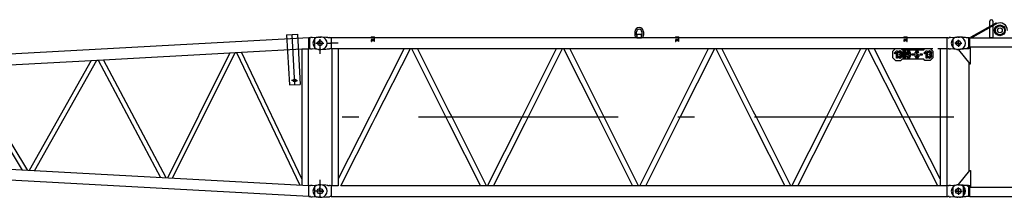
# Model space of a CAD drawing. Extents: x 11974 to 65910, y 18993 to 86132.
# Tile 15 of 37: x 39216 to 48469, y 47817 to 49486. Entities that reach past the tile are written whole.
import ezdxf

# ---------------------------------------------------------------- set-up
doc = ezdxf.new("R2010")
doc.units = 0
doc.header["$LTSCALE"] = 62.5
doc.header["$MEASUREMENT"] = 0
doc.linetypes.add('CENTER', pattern=[50.5, 30, -9, 2.5, -9])
doc.linetypes.add('HIDDEN', pattern=[12.6, 8.4, -4.2])
doc.layers.get('0').update_dxf_attribs({"linetype": 'CONTINUOUS'})
for name, color, linetype in [('1', 7, 'CONTINUOUS'), ('2', 7, 'CONTINUOUS'), ('55', 7, 'CONTINUOUS')]:
    doc.layers.add(name, color=color, linetype=linetype)

# ---------------------------------------------------------------- blocks, each defined once
blk = doc.blocks.new('*G1313')
at = {"layer": '1', "color": 7, "linetype": 'CONTINUOUS'}
for p, q in [((48156.553645, 49324.920427), (48392.571145, 49457.937427)), ((48397.483645, 49449.229927), (48161.464645, 49316.208427)), ((48177.834145, 49325.373427), (48397.483645, 49449.229927)), ((48332.733145, 49316.208427), (48332.733145, 49471.299427)), ((48362.725645, 49471.299427), (48362.725645, 49316.208427)), ((48392.571145, 49457.937427), (48397.483645, 49449.229927)), ((48047.742145, 49323.409927), (48028.726645, 49323.409927)), ((48161.464645, 49316.208427), (48156.553645, 49324.920427)), ((48177.834145, 49316.208427), (48177.834145, 49325.373427)), ((47985.724645, 49304.338927), (47985.724645, 49226.491927)), ((48060.450145, 49321.686427), (48057.685645, 49321.729927)), ((48063.825145, 49321.555927), (48060.450145, 49321.686427)), ((48067.807645, 49321.341427), (48063.825145, 49321.555927)), ((48072.400645, 49321.038427), (48067.807645, 49321.341427)), ((48077.602645, 49320.649927), (48072.400645, 49321.038427)), ((48083.412145, 49320.174427), (48077.602645, 49320.649927)), ((48089.830645, 49319.613427), (48083.412145, 49320.174427)), ((48096.855145, 49318.965427), (48089.830645, 49319.613427)), ((48104.488645, 49318.231927), (48096.855145, 49318.965427)), ((48112.726645, 49317.412927), (48104.488645, 49318.231927)), ((48132.786145, 49317.412927), (48112.726645, 49317.412927)), ((48132.786145, 49317.412927), (48132.786145, 49213.408927)), ((48143.520145, 49316.208427), (48132.786145, 49317.412927)), ((48143.520145, 49316.208427), (48143.520145, 49214.607427)), ((48143.520145, 49316.208427), (59931.933145, 49316.208427)), ((48362.725645, 49316.208427), (48332.733145, 49316.208427)), ((48047.742145, 49207.411927), (48028.726645, 49207.411927)), ((48112.726645, 49213.408927), (48037.726645, 49207.411927)), ((48037.726645, 49207.411927), (48037.726645, 49202.407927)), ((48037.726645, 49202.407927), (48146.536645, 49072.732927)), ((48060.450145, 49209.225427), (48057.685645, 49209.183427)), ((48063.825145, 49209.352927), (48060.450145, 49209.225427)), ((48067.807645, 49209.564427), (48063.825145, 49209.352927)), ((48072.400645, 49209.859927), (48067.807645, 49209.564427)), ((48077.602645, 49210.239427), (48072.400645, 49209.859927)), ((48083.412145, 49210.704427), (48077.602645, 49210.239427)), ((48089.830645, 49211.254927), (48083.412145, 49210.704427)), ((48096.855145, 49211.887927), (48089.830645, 49211.254927)), ((48104.488645, 49212.606427), (48096.855145, 49211.887927)), ((48112.726645, 49213.408927), (48104.488645, 49212.606427)), ((48132.786145, 49224.609427), (48112.726645, 49213.408927)), ((48132.786145, 49213.408927), (48112.726645, 49213.408927)), ((48151.540645, 49224.609427), (48132.786145, 49224.609427)), ((48143.520145, 49214.607427), (48132.786145, 49213.408927)), ((48677.725645, 49227.663427), (48137.226145, 49227.663427)), ((48137.226145, 49227.663427), (48137.226145, 49221.208927)), ((48145.228645, 49221.208927), (48137.226145, 49221.208927)), ((48151.540645, 49072.732927), (48151.540645, 49224.609427)), ((48137.226145, 49083.829927), (48137.226145, 48056.988427)), ((48146.536645, 49072.732927), (48151.540645, 49072.732927)), ((48037.726645, 47938.408927), (48146.536645, 48068.083927)), ((48146.536645, 48068.083927), (48151.540645, 48068.083927)), ((48151.540645, 48068.083927), (48151.540645, 47916.207427)), ((48037.726645, 47933.404927), (48037.726645, 47938.408927)), ((47985.724645, 47914.335427), (47985.724645, 47836.486927)), ((48047.742145, 47933.404927), (48028.726645, 47933.404927)), ((48112.726645, 47927.407927), (48037.726645, 47933.404927)), ((48060.450145, 47931.676927), (48057.685645, 47931.720427)), ((48063.825145, 47931.547927), (48060.450145, 47931.676927)), ((48067.807645, 47931.331927), (48063.825145, 47931.547927)), ((48072.400645, 47931.030427), (48067.807645, 47931.331927)), ((48077.602645, 47930.641927), (48072.400645, 47931.030427)), ((48083.412145, 47930.167927), (48077.602645, 47930.641927)), ((48089.830645, 47929.606927), (48083.412145, 47930.167927)), ((48096.855145, 47928.960427), (48089.830645, 47929.606927)), ((48104.488645, 47928.226927), (48096.855145, 47928.960427)), ((48112.726645, 47927.407927), (48104.488645, 47928.226927)), ((48132.786145, 47927.407927), (48112.726645, 47927.407927)), ((48132.786145, 47916.207427), (48112.726645, 47927.407927)), ((48132.786145, 47927.407927), (48132.786145, 47823.405427)), ((48144.432145, 47926.209427), (48132.786145, 47927.407927)), ((48151.540645, 47916.207427), (48132.786145, 47916.207427)), ((48145.228645, 47919.607927), (48137.226145, 47919.607927)), ((48137.226145, 47919.607927), (48137.226145, 47913.153427)), ((48137.226145, 47913.153427), (48677.725645, 47913.153427)), ((48144.432145, 47926.209427), (48141.226645, 47917.405927)), ((48144.432145, 47824.608427), (48144.432145, 47926.209427)), ((48047.742145, 47817.408427), (48028.726645, 47817.408427)), ((48060.450145, 47819.217427), (48057.685645, 47819.175427)), ((48063.825145, 47819.344927), (48060.450145, 47819.217427)), ((48067.807645, 47819.556427), (48063.825145, 47819.344927)), ((48072.400645, 47819.851927), (48067.807645, 47819.556427)), ((48077.602645, 47820.232927), (48072.400645, 47819.851927)), ((48083.412145, 47820.697927), (48077.602645, 47820.232927)), ((48089.830645, 47821.248427), (48083.412145, 47820.697927)), ((48096.855145, 47821.882927), (48089.830645, 47821.248427)), ((48104.488645, 47822.601427), (48096.855145, 47821.882927)), ((48112.726645, 47823.405427), (48104.488645, 47822.601427)), ((48132.786145, 47823.405427), (48112.726645, 47823.405427)), ((48144.432145, 47824.608427), (48132.786145, 47823.405427)), ((48144.432145, 47824.608427), (59931.027145, 47824.608427))]:
    blk.add_line(p, q, dxfattribs=at)
at = {"layer": '1', "color": 7, "linetype": 'CENTER'}
for p, q in [((48008.388145, 49265.410927), (48064.131145, 49265.410927)), ((48037.726645, 49236.145927), (48037.726645, 49297.357927)), ((48008.932645, 47875.405927), (48067.408645, 47875.405927)), ((48037.726645, 47846.205427), (48037.726645, 47907.963427))]:
    blk.add_line(p, q, dxfattribs=at)
at = {"layer": '1', "color": 7, "linetype": 'CONTINUOUS'}
for centre, radius in [((48427.728145, 49386.210427), 50.802612), ((48427.728145, 49386.210427), 50.798034), ((48427.728145, 49386.210427), 41.999817), ((48427.728145, 49386.210427), 22.499085), ((48037.726645, 49265.410927), 22.503662), ((48037.726645, 47875.405927), 25.003051)]:
    blk.add_circle(centre, radius, dxfattribs=at)
for centre, radius, start, end in [((48347.728645, 49471.299427), 14.996338, 0, 180), ((48428.217145, 49386.333427), 70.00122, 0, 116.04228), ((48028.726645, 49265.410927), 57.998656, 90, 180), ((48047.742145, 49223.406427), 98.82449, 84.227898, 90.002136), ((48028.726645, 49265.410927), 57.998656, 180, -90), ((48047.742145, 49307.415427), 100.003052, -90, -84.22043), ((48028.726645, 47875.405927), 57.998656, 90, 180), ((48028.726645, 47875.405927), 57.998656, 180, -90), ((48047.742145, 47833.402927), 98.819936, 84.227631, 90.002136), ((48047.742145, 47917.410427), 100.003052, -90, -84.22067)]:
    blk.add_arc(centre, radius, start, end, dxfattribs=at)
blk = doc.blocks.new('*G5959')
at = {"layer": '2', "color": 7, "linetype": 'CONTINUOUS'}
for p, q in [((41724.576248, 49345.485485), (41826.026988, 49350.990685)), ((41724.576248, 49345.485485), (41750.206178, 48873.180345)), ((41826.026988, 49350.990685), (41851.656918, 48878.685625)), ((41963.446078, 49318.590885), (42023.992398, 49323.131885)), ((42031.471388, 49323.411985), (42046.726648, 49323.411985)), ((41934.226968, 49316.315085), (30696.726648, 48706.503625)), ((41938.227608, 49309.611385), (41934.224548, 49309.611385)), ((41942.785188, 49317.411485), (41934.226968, 49316.315085)), ((41934.226968, 49214.564185), (41934.226968, 49316.315085)), ((41938.227608, 49309.611385), (41938.227608, 49221.212485)), ((41942.785188, 49317.411485), (41949.981458, 49317.411485)), ((41963.446078, 49318.590885), (41950.177028, 49317.595185)), ((40003.355348, 49109.784385), (41191.016321, 49174.233485)), ((41191.018106, 49174.237085), (40603.268428, 47998.481127)), ((40651.705108, 47995.856409), (41242.153734, 49177.008485)), ((41242.141129, 49177.007785), (41252.367732, 49177.562885)), ((41252.366079, 49177.567085), (41847.490108, 47930.965995)), ((41300.429141, 49180.170885), (41867.577858, 49210.947485)), ((41867.577858, 47992.164825), (41300.43339, 49180.171085)), ((41867.577858, 49210.954285), (41867.577858, 47992.083605)), ((41924.968978, 49214.061785), (41934.226968, 49214.564185)), ((41927.876098, 49214.219585), (41927.876098, 47926.597945)), ((41927.876648, 49214.219785), (41927.876648, 47926.604155)), ((41934.226648, 49221.211985), (41938.227608, 49221.212485)), ((41934.226968, 49214.564185), (41942.785188, 49213.412385)), ((41949.981458, 49213.412385), (41942.785188, 49213.412385)), ((41950.177598, 49213.228085), (41963.446078, 49212.232985)), ((42023.992398, 49207.691985), (41963.446078, 49212.232985)), ((42046.726648, 49207.411985), (42031.471388, 49207.411985)), ((38702.879248, 49039.213495), (39886.922748, 49103.466085)), ((39886.923948, 49103.467785), (39305.694248, 48068.894685)), ((39355.228648, 48066.210527), (39939.569648, 49106.322985)), ((39939.564948, 49106.322785), (39954.420748, 49107.128985)), ((39954.418648, 49107.133085), (40539.100768, 48001.962732)), ((40590.932048, 47999.154297), (40003.360348, 49109.784785)), ((38652.470548, 49036.480425), (39238.797248, 48072.525001)), ((39292.657448, 48069.605995), (38702.893048, 49039.213975)), ((41750.206178, 48873.180345), (41851.656918, 48878.685625)), ((41798.764108, 48915.874215), (41769.764108, 48915.874215)), ((41798.764108, 48915.874215), (41798.764108, 48944.874225)), ((41798.764108, 48915.874215), (41827.764118, 48915.874215)), ((41798.764108, 48915.874215), (41798.764108, 48886.874215)), ((41934.229322, 47926.303092), (31375.476648, 48499.235414)), ((41934.226968, 47824.508785), (30696.726648, 48434.320285)), ((41941.321398, 47927.411485), (41934.226968, 47926.259705)), ((41934.226968, 47824.508785), (41934.226968, 47926.259705)), ((41941.321398, 47927.411485), (41949.981458, 47927.411485)), ((41963.446078, 47928.590905), (41950.177598, 47927.595775)), ((41963.446078, 47928.590905), (42023.992398, 47933.131885)), ((42031.471388, 47933.411955), (42046.726648, 47933.411955)), ((41934.226968, 47824.508785), (41941.321398, 47823.412405)), ((41949.981458, 47823.412405), (41941.321398, 47823.412405)), ((41950.177028, 47823.228695), (41963.446078, 47822.232995)), ((42023.992398, 47817.692025), (41963.446078, 47822.232995)), ((42046.726648, 47817.411955), (42031.471388, 47817.411955))]:
    blk.add_line(p, q, dxfattribs=at)
at = {"layer": '2', "color": 7, "linetype": 'CENTER'}
for p, q in [((41800.931548, 48875.932985), (41775.301608, 49348.238085)), ((41999.691405, 49265.411985), (42073.965648, 49265.411985)), ((42037.726648, 49302.030346), (42037.726648, 49165.775349)), ((42037.726648, 47982.453312), (42037.726648, 47817.411955)), ((42073.965648, 47875.411945), (41996.090073, 47875.411945))]:
    blk.add_line(p, q, dxfattribs=at)
at = {"layer": '2', "color": 7, "linetype": 'HIDDEN'}
for p, q in [((41934.226968, 49310.005085), (41934.224488, 49310.004485)), ((41191.016321, 49174.233485), (41242.141129, 49177.007785)), ((41252.367732, 49177.562885), (41300.429141, 49180.170885)), ((41870.487968, 49211.105485), (41924.968978, 49214.061785)), ((39886.922748, 49103.466085), (39939.564948, 49106.322785)), ((39954.420748, 49107.128985), (40003.355348, 49109.784385)), ((41867.577858, 47992.083605), (41867.577858, 47929.869605)), ((41934.229888, 47919.949655), (41934.226998, 47919.950275)), ((41934.226968, 47830.818825), (41934.224078, 47830.819485))]:
    blk.add_line(p, q, dxfattribs=at)
at = {"layer": '2', "color": 7, "linetype": 'CONTINUOUS'}
for points in [[(41934.226968, 49310.005085), (41934.226838, 49310.005085), (41934.226718, 49310.005085), (41934.226588, 49310.005085), (41934.226468, 49310.005085), (41934.226338, 49310.005085), (41934.226218, 49310.005085), (41934.226088, 49310.004985), (41934.225968, 49310.004985), (41934.225838, 49310.004985), (41934.225718, 49310.004985), (41934.225588, 49310.004985), (41934.225458, 49310.004985), (41934.225338, 49310.004985), (41934.225208, 49310.004985), (41934.225098, 49310.004985), (41934.224958, 49310.004985), (41934.224748, 49310.004985), (41934.224458, 49310.004985)], [(41950.177028, 49317.595185), (41950.093648, 49317.517085)], [(41950.177028, 47927.595195), (41950.093648, 47927.517075)], [(41934.226968, 47830.818825), (41934.226818, 47830.818835), (41934.226678, 47830.818845), (41934.226528, 47830.818855), (41934.226388, 47830.818865), (41934.226238, 47830.818865), (41934.226098, 47830.818875), (41934.225948, 47830.818885), (41934.225798, 47830.818895), (41934.225658, 47830.818905)]]:
    blk.add_lwpolyline(points, dxfattribs=at)
for centre, radius in [((42037.726648, 49265.411985), 22.5), ((41798.764108, 48915.874215), 14), ((42037.726648, 47875.411955), 25)]:
    blk.add_circle(centre, radius, dxfattribs=at)
for centre, radius, start, end in [((42031.471388, 49223.411985), 100, 90, 94.289153), ((42046.726648, 49265.411985), 58, 42.150955, 90), ((42858.634141, 48347.59039), 1328.985853, 133.143043, 133.147941), ((42863.750055, 48343.511239), 1335.460909, 133.178634, 133.183518), ((42866.482477, 48339.236519), 1340.44819, 133.133904, 133.138774), ((42870.158471, 48335.323426), 1345.817098, 133.129352, 133.13421), ((42046.726648, 49265.411985), 58, -42.15096, 42.15096), ((43827.142608, 51215.408443), 2744.398581, -133.156605, -133.151203), ((42031.471388, 49307.411985), 100, -94.28915, -90), ((42046.726648, 49265.411985), 58, -90, -42.15096), ((42864.414567, 46951.704854), 1337.233051, 133.136666, 133.141555), ((42031.471388, 47833.411955), 100, 90, 94.289153), ((42046.726648, 47875.411955), 58, 42.150955, 90), ((42046.726648, 47875.411955), 58, -42.15096, 42.15096), ((43838.550726, 49838.487239), 2761.742607, -133.143664, -133.138296), ((42031.471388, 47917.411955), 100, -94.28915, -90), ((42046.726648, 47875.411955), 58, -90, -42.15096)]:
    blk.add_arc(centre, radius, start, end, dxfattribs=at)
blk = doc.blocks.new('*G169169')
at = {"layer": '55', "color": 7, "linetype": 'CONTINUOUS'}
for p, q in [((42028.726638, 49323.41196), (42037.726643, 49323.411988)), ((42091.726657, 49320.056935), (42041.451415, 49323.292266)), ((42520.226654, 49326.412019), (42520.226643, 49316.411979)), ((42520.226654, 49326.412019), (42550.226634, 49326.411951)), ((42550.226649, 49316.412007), (42550.226634, 49326.411951)), ((44996.726619, 49371.412), (44996.726641, 49341.411968)), ((45012.726627, 49341.411967), (45012.726605, 49371.411999)), ((45014.726662, 49325.411932), (45014.726602, 49316.411982)), ((45014.726689, 49347.411958), (45014.726662, 49325.411932)), ((45060.72661, 49347.412004), (45014.726689, 49347.411958)), ((45060.72668, 49325.411952), (45060.726591, 49347.412319)), ((45060.726619, 49316.412002), (45060.72668, 49325.411952)), ((45062.7266, 49371.411946), (45062.726647, 49341.412011)), ((45078.726612, 49371.412042), (45078.726633, 49341.41201)), ((45380.226598, 49326.411963), (45410.226629, 49326.411984)), ((45380.226598, 49326.411963), (45380.226622, 49316.412017)), ((45410.226628, 49316.411941), (45410.226629, 49326.411984)), ((47525.226613, 49326.412009), (47525.226611, 49316.411966)), ((47525.226613, 49326.412009), (47555.226644, 49326.41203)), ((47555.226643, 49316.411987), (47555.226644, 49326.41203)), ((47963.446046, 49318.590978), (48023.992405, 49323.131958)), ((48031.471423, 49323.411987), (48046.726622, 49323.41195)), ((41985.726633, 49304.334636), (41985.726654, 49303.956651)), ((42037.726648, 49265.411985), (42004.726657, 49265.412011)), ((42037.726648, 49265.411985), (42037.726637, 49232.411938)), ((42037.726648, 49265.411985), (42037.726658, 49298.412031)), ((42037.726648, 49265.411985), (42070.726638, 49265.411958)), ((42104.640722, 49319.225809), (42091.726657, 49320.056935)), ((42111.726635, 49318.769802), (42104.640722, 49319.225809)), ((42111.726635, 49318.769802), (42128.083017, 49317.717296)), ((42132.826633, 49317.411953), (42128.083007, 49317.717298)), ((42132.826633, 49317.411953), (42134.076974, 49317.41194)), ((42134.132897, 49317.411968), (42134.076974, 49317.41194)), ((42143.519556, 49316.21131), (42134.132922, 49317.411754)), ((47931.934081, 49316.212014), (42143.519573, 49316.21203)), ((42143.519689, 49316.211999), (42143.519675, 49214.611965)), ((42520.226643, 49316.411979), (42550.226649, 49316.412007)), ((42550.226651, 49316.211991), (42550.22663, 49316.412633)), ((45014.726602, 49316.411982), (45060.726619, 49316.412002)), ((45380.226622, 49316.412017), (45410.226628, 49316.411941)), ((45410.226685, 49316.212014), (45410.226616, 49316.412669)), ((47525.226611, 49316.411966), (47555.226643, 49316.411987)), ((47555.226674, 49316.211964), (47555.226631, 49316.412715)), ((47931.933645, 49214.61199), (47931.933584, 49316.211319)), ((47941.320737, 49317.411748), (47931.934093, 49316.211286)), ((47941.320692, 49317.411968), (47949.980682, 49317.411998)), ((47963.446046, 49318.590978), (47950.177132, 49317.596127)), ((48037.726667, 49265.41201), (48004.726602, 49265.411953)), ((48037.726667, 49265.41201), (48037.726627, 49232.411971)), ((48037.726667, 49265.41201), (48037.726681, 49298.411952)), ((48037.726667, 49265.41201), (48070.726609, 49265.411996)), ((41985.72664, 49227.42583), (41985.726652, 49226.488695)), ((42037.726643, 49207.411984), (42028.726637, 49207.411955)), ((42041.451421, 49207.53172), (42091.72665, 49210.767075)), ((42091.72665, 49210.767075), (42104.640743, 49211.598181)), ((42104.640743, 49211.598181), (42111.726653, 49212.05415)), ((42111.726653, 49212.05415), (42128.082997, 49213.10668)), ((42132.826629, 49213.41194), (42128.082987, 49213.106683)), ((42134.076996, 49213.412024), (42132.826629, 49213.41194)), ((42134.132892, 49213.411954), (42134.076996, 49213.412024)), ((42143.519675, 49214.611994), (42134.132921, 49213.411636)), ((42143.519569, 49214.611994), (42147.577317, 49214.611971)), ((42147.576654, 49214.612045), (42147.576645, 47926.212621)), ((42207.876646, 49149.88918), (42207.876647, 47926.21262)), ((42232.173972, 49214.611944), (47797.726601, 49214.612214)), ((42830.279071, 49214.611954), (42531.226645, 48626.65881)), ((42559.835643, 48570.411982), (42887.496965, 49214.611767)), ((42897.730035, 49214.612064), (43221.683885, 48570.411982)), ((43250.226653, 48627.170852), (42954.81552, 49214.612156)), ((43965.226623, 48627.170842), (44260.637595, 49214.611719)), ((43993.769429, 48570.41201), (44317.723383, 49214.612248)), ((44327.730022, 49214.612135), (44651.683922, 48570.412009)), ((44680.226652, 48627.170816), (44384.815461, 49214.612136)), ((45395.226681, 48627.170791), (45690.637833, 49214.612344)), ((45423.76939, 48570.411985), (45747.723343, 49214.612222)), ((45757.729982, 49214.61211), (46081.683882, 48570.411984)), ((46110.226613, 48627.170791), (45814.815448, 49214.612208)), ((46825.226667, 48627.170862), (47120.63789, 49214.612293)), ((46853.76935, 48570.411959), (47177.723304, 49214.612197)), ((47515.617697, 48570.412004), (47187.956094, 49214.612258)), ((47544.226672, 48626.65882), (47245.174332, 49214.611772)), ((47422.726599, 49189.412003), (47447.726622, 49214.411974)), ((47422.726641, 49129.411939), (47422.726599, 49189.412003)), ((47432.726603, 49172.411948), (47454.726655, 49194.411948)), ((47439.797715, 49165.340869), (47432.726603, 49172.411948)), ((47454.726617, 49180.269878), (47439.797715, 49165.340869)), ((47447.726622, 49214.411974), (47497.726643, 49214.412018)), ((47454.726625, 49124.411964), (47454.726617, 49180.269878)), ((47454.726655, 49194.411948), (47464.726601, 49194.411972)), ((47464.726601, 49194.411972), (47464.726668, 49124.411962)), ((47482.726647, 49178.286454), (47472.726604, 49178.286455)), ((47472.726699, 49140.286514), (47482.726645, 49140.286538)), ((47482.726597, 49154.286488), (47482.726695, 49164.286505)), ((47488.726636, 49154.286462), (47482.726597, 49154.286488)), ((47482.726695, 49164.286505), (47488.726638, 49164.286505)), ((47486.726674, 49194.160982), (47486.726651, 49183.94333)), ((47490.726654, 49183.943354), (47490.726677, 49194.161006)), ((47494.726628, 49140.286513), (47494.726677, 49148.286493)), ((47494.726703, 49170.286519), (47494.726656, 49178.286525)), ((47497.726643, 49214.412018), (47507.726684, 49204.411973)), ((47504.726623, 49148.286518), (47504.726671, 49140.286512)), ((47504.726698, 49178.286524), (47504.726649, 49170.286544)), ((47507.726684, 49204.411973), (47712.726689, 49204.411968)), ((47512.726651, 49140.286463), (47512.726678, 49178.286475)), ((47522.726625, 49178.286499), (47522.726597, 49140.286487)), ((47526.726652, 49194.161027), (47526.726629, 49183.943375)), ((47530.726632, 49183.943399), (47530.72663, 49194.160954)), ((47534.726677, 49140.286436), (47534.726608, 49178.286474)), ((47544.72665, 49178.286473), (47544.726623, 49140.286461)), ((47552.726629, 49140.286508), (47562.726671, 49140.286507)), ((47552.726655, 49168.286477), (47552.726656, 49178.28652)), ((47562.726699, 49178.286519), (47562.726601, 49168.286502)), ((47566.726603, 49162.629673), (47566.726676, 49152.411996)), ((47566.726605, 49194.160976), (47566.726677, 49183.943298)), ((47570.72668, 49183.943322), (47570.726607, 49194.161)), ((47570.726679, 49152.412019), (47570.726702, 49162.629671)), ((47574.726654, 49140.286482), (47574.726673, 49153.454051)), ((47574.726681, 49168.286451), (47574.726682, 49178.286494)), ((47584.726628, 49178.286518), (47584.726601, 49140.286506)), ((47598.726671, 49154.411934), (47598.726673, 49164.411976)), ((47618.72666, 49154.411956), (47598.726671, 49154.411934)), ((47598.726673, 49164.411976), (47618.726662, 49164.411999)), ((47618.726662, 49164.411999), (47618.72666, 49154.411956)), ((47632.726655, 49140.286477), (47632.726683, 49178.286489)), ((47642.726674, 49150.286421), (47642.726601, 49140.286501)), ((47642.726629, 49178.286513), (47642.726611, 49165.118944)), ((47646.726605, 49166.160975), (47646.726678, 49155.943298)), ((47646.726657, 49194.161041), (47646.726633, 49183.943389)), ((47650.726681, 49155.943321), (47650.726608, 49166.160999)), ((47650.72661, 49183.943316), (47650.726634, 49194.160968)), ((47664.726655, 49178.286486), (47654.726612, 49178.286488)), ((47654.726681, 49140.28645), (47654.726683, 49150.286493)), ((47664.726629, 49150.286517), (47664.726627, 49140.286475)), ((47678.726627, 49154.412024), (47678.726603, 49164.411971)), ((47678.726603, 49164.411971), (47698.726688, 49164.411967)), ((47698.72659, 49154.411951), (47678.726627, 49154.412024)), ((47698.726688, 49164.411967), (47698.72659, 49154.411951)), ((47712.726686, 49172.411996), (47734.726642, 49194.412021)), ((47719.797702, 49165.340942), (47712.726686, 49172.411996)), ((47712.726689, 49204.411968), (47722.726636, 49214.412035)), ((47734.726675, 49180.269829), (47719.797702, 49165.340942)), ((47722.726636, 49214.412035), (47772.726631, 49214.411982)), ((47734.726612, 49124.412037), (47734.726675, 49180.269829)), ((47734.726642, 49194.412021), (47744.726685, 49194.412019)), ((47744.726685, 49194.412019), (47744.726629, 49124.411939)), ((47752.72666, 49140.286491), (47762.726606, 49140.286515)), ((47762.726634, 49178.286527), (47752.726688, 49178.286503)), ((47762.726654, 49154.286438), (47762.726656, 49164.286481)), ((47768.726624, 49154.286535), (47762.726654, 49154.286438)), ((47762.726656, 49164.286481), (47768.726599, 49164.286482)), ((47766.726636, 49194.160958), (47766.726612, 49183.943306)), ((47770.726615, 49183.94333), (47770.726639, 49194.160982)), ((47772.726631, 49214.411982), (47797.726602, 49189.411958)), ((47774.726665, 49170.286496), (47774.726617, 49178.286502)), ((47774.726686, 49140.286464), (47774.726638, 49148.28647)), ((47784.72666, 49178.2865), (47784.726611, 49170.28652)), ((47784.726681, 49148.286469), (47784.726632, 49140.286488)), ((47797.726602, 49189.411958), (47797.726671, 49129.411991)), ((47867.576651, 49149.889231), (47867.57665, 47926.212664)), ((47927.876299, 49214.612009), (47931.934057, 49214.611983)), ((47927.876614, 49214.612028), (47927.8766, 47926.212585)), ((47931.934057, 49214.611983), (47941.320726, 49213.411633)), ((47949.98225, 49213.411978), (47941.320707, 49213.411949)), ((47950.177055, 49213.228714), (47963.446079, 49212.23301)), ((48023.992357, 49207.692051), (47963.446079, 49212.23301)), ((48046.726612, 49207.411948), (48031.471413, 49207.411986)), ((47447.726638, 49104.412012), (47422.726641, 49129.411939)), ((47447.726638, 49104.412012), (47497.726633, 49104.411959)), ((47464.726668, 49124.411962), (47454.726625, 49124.411964)), ((47486.726621, 49134.629613), (47486.726597, 49124.411962)), ((47490.7266, 49124.411985), (47490.726624, 49134.629637)), ((47507.726677, 49114.412), (47497.726633, 49104.411959)), ((47712.726681, 49114.411995), (47507.726677, 49114.412)), ((47526.726599, 49134.629659), (47526.726672, 49124.411981)), ((47530.726675, 49124.412005), (47530.726698, 49134.629657)), ((47566.726673, 49134.629678), (47566.72665, 49124.412027)), ((47570.726627, 49124.411954), (47570.72665, 49134.629606)), ((47646.726603, 49134.629673), (47646.726676, 49124.411995)), ((47650.726679, 49124.412019), (47650.726703, 49134.629671)), ((47722.726626, 49104.411976), (47712.726681, 49114.411995)), ((47772.726647, 49104.41202), (47722.726626, 49104.411976)), ((47744.726629, 49124.411939), (47734.726612, 49124.412037)), ((47766.726608, 49134.629687), (47766.726681, 49124.412009)), ((47770.726658, 49124.411936), (47770.726682, 49134.629588)), ((47797.726671, 49129.411991), (47772.726647, 49104.41202)), ((42502.617649, 48570.411989), (42207.876691, 47990.935417)), ((42232.174417, 47926.212399), (42531.226647, 48514.165161)), ((43250.226645, 48513.653131), (43545.637492, 47926.212462)), ((43602.722952, 47926.212541), (43278.769388, 48570.411987)), ((43612.730501, 47926.212733), (43936.683867, 48570.411938)), ((43669.815922, 47926.212667), (43965.226673, 48513.653106)), ((44680.226605, 48513.653106), (44975.637468, 47926.212495)), ((45032.722928, 47926.212574), (44708.769361, 48570.41201)), ((45042.730462, 47926.212708), (45366.683854, 48570.412009)), ((45099.815885, 47926.212651), (45395.22666, 48513.653177)), ((46110.226688, 48513.653152), (46405.637455, 47926.212567)), ((46462.722894, 47926.212568), (46138.769418, 48570.411959)), ((46472.730435, 47926.212731), (46796.683911, 48570.411958)), ((46529.815945, 47926.21261), (46825.22662, 48513.653152)), ((47843.278922, 47926.212265), (47544.226678, 48514.165191)), ((47867.576682, 47990.935223), (47572.835653, 48570.412007)), ((41985.726645, 47914.334445), (41985.726645, 47913.956383)), ((42037.726645, 47875.411984), (42002.726644, 47875.411984)), ((42028.726645, 47933.411984), (42037.726645, 47933.411984)), ((42037.726645, 47875.411984), (42037.726645, 47910.411984)), ((42037.726645, 47875.411984), (42072.726645, 47875.411984)), ((42037.726645, 47875.411984), (42037.726645, 47840.411984)), ((42091.726644, 47930.056894), (42041.451416, 47933.292257)), ((42104.640728, 47929.225833), (42091.726644, 47930.056894)), ((42111.726645, 47928.769833), (42104.640728, 47929.225833)), ((42111.726645, 47928.769833), (42128.083001, 47927.717252)), ((42132.826643, 47927.411982), (42128.082999, 47927.717249)), ((42132.826645, 47927.411984), (42134.076985, 47927.411984)), ((42134.1329, 47927.411982), (42134.076982, 47927.411983)), ((42143.519683, 47926.211984), (42134.132914, 47927.411505)), ((42147.577324, 47926.211984), (42143.519562, 47926.211984)), ((42143.519683, 47926.211984), (42143.519687, 47824.611982)), ((47931.933656, 47926.211921), (42232.174537, 47926.212635)), ((47931.933619, 47824.611788), (47931.933656, 47926.212644)), ((47941.320712, 47927.411547), (47931.933656, 47926.212006)), ((47941.320718, 47927.411959), (47949.980708, 47927.41199)), ((47963.446072, 47928.59097), (47950.177107, 47927.595926)), ((47963.446072, 47928.59097), (48023.992431, 47933.131949)), ((48037.726693, 47875.412001), (48002.726688, 47875.411968)), ((48031.471353, 47933.412005), (48046.726648, 47933.411941)), ((48037.726693, 47875.412001), (48037.72663, 47840.412022)), ((48037.726693, 47875.412001), (48037.72666, 47910.412006)), ((48037.726693, 47875.412001), (48072.726672, 47875.411938)), ((48084.726624, 47917.888578), (48084.726677, 47919.229868)), ((48089.726659, 47914.334988), (48089.726623, 47836.488959)), ((41985.726645, 47837.425619), (41985.726645, 47836.488431)), ((42037.726646, 47817.411983), (42028.726645, 47817.411984)), ((42041.451416, 47817.531711), (42091.726645, 47820.767074)), ((42091.726645, 47820.767074), (42104.640727, 47821.598134)), ((42104.640727, 47821.598134), (42111.726645, 47822.054135)), ((42111.726645, 47822.054135), (42128.083003, 47823.106716)), ((42132.826647, 47823.411981), (42128.083003, 47823.106715)), ((42134.076982, 47823.411984), (42132.826648, 47823.411983)), ((42134.132897, 47823.411982), (42134.076982, 47823.411982)), ((42143.519687, 47824.611984), (42134.13291, 47823.411371)), ((42143.519563, 47824.611984), (47931.934083, 47824.611975)), ((47931.933619, 47824.611975), (47941.320675, 47823.411335)), ((47949.982179, 47823.411995), (47941.320733, 47823.411941)), ((47950.177126, 47823.228486), (47963.446105, 47822.233002)), ((48023.992383, 47817.692042), (47963.446105, 47822.233002)), ((48046.726638, 47817.41194), (48031.471343, 47817.412003)), ((48084.726666, 47831.594467), (48084.726646, 47832.934327))]:
    blk.add_line(p, q, dxfattribs=at)
at = {"layer": '55', "color": 7, "linetype": 'HIDDEN'}
for p, q in [((41985.726654, 49303.956651), (41985.72664, 49227.42583)), ((42520.226647, 49296.411995), (42520.226633, 49282.411959)), ((42520.226633, 49282.411959), (42521.262402, 49282.411983)), ((42550.226652, 49296.412023), (42520.226647, 49296.411995)), ((42549.190876, 49282.411961), (42550.226645, 49282.411985)), ((42550.226645, 49296.411301), (42550.226651, 49316.211991)), ((42550.226645, 49282.411985), (42550.226652, 49296.412023)), ((45380.226645, 49296.412028), (45380.226667, 49282.411982)), ((45410.226651, 49296.411952), (45380.226645, 49296.412028)), ((45380.226667, 49282.411982), (45381.262369, 49282.412024)), ((45409.190901, 49282.411987), (45410.226699, 49282.412003)), ((45410.226699, 49282.412003), (45410.226651, 49296.411952)), ((45410.226688, 49296.411321), (45410.226685, 49316.212014)), ((47555.226666, 49296.411998), (47525.226634, 49296.411977)), ((47525.226634, 49296.411977), (47525.226656, 49282.411931)), ((47525.226656, 49282.411931), (47526.262358, 49282.411974)), ((47554.19089, 49282.411936), (47555.226688, 49282.411953)), ((47555.226688, 49282.411953), (47555.226666, 49296.411998)), ((47555.226678, 49296.41127), (47555.226674, 49316.211964)), ((42147.577317, 49214.611971), (42232.173972, 49214.611944)), ((42207.87665, 49214.612058), (42207.876646, 49149.88918)), ((47843.279644, 49214.612035), (47927.876299, 49214.612009)), ((47867.576638, 49214.61201), (47867.576651, 49149.889231)), ((42531.226645, 48626.65881), (42502.617649, 48570.411989)), ((43278.769388, 48570.411987), (43250.226653, 48627.170852)), ((43936.683867, 48570.411938), (43965.226623, 48627.170842)), ((44708.769361, 48570.41201), (44680.226652, 48627.170816)), ((45366.683854, 48570.412009), (45395.226681, 48627.170791)), ((46138.769418, 48570.411959), (46110.226613, 48627.170791)), ((46796.683911, 48570.411958), (46825.226667, 48627.170862)), ((47572.835653, 48570.412007), (47544.226672, 48626.65882)), ((42531.226647, 48514.165161), (42559.835643, 48570.411982)), ((43221.683885, 48570.411982), (43250.226645, 48513.653131)), ((43965.226673, 48513.653106), (43993.769429, 48570.41201)), ((44651.683922, 48570.412009), (44680.226605, 48513.653106)), ((45395.22666, 48513.653177), (45423.76939, 48570.411985)), ((46081.683882, 48570.411984), (46110.226688, 48513.653152)), ((46825.22662, 48513.653152), (46853.76935, 48570.411959)), ((47544.226678, 48514.165191), (47515.617697, 48570.412004)), ((41985.726645, 47913.956383), (41985.726645, 47837.425619)), ((42150.476166, 47926.211983), (42147.577324, 47926.211984)), ((42204.976213, 47926.211984), (42150.476166, 47926.211983)), ((42207.876591, 47926.211984), (42204.976213, 47926.211984)), ((48084.726646, 47832.934327), (48084.726624, 47917.888578))]:
    blk.add_line(p, q, dxfattribs=at)
at = {"layer": '55', "color": 7, "linetype": 'CENTER'}
for p, q in [((42112.679265, 49265.412021), (42132.826644, 49265.411995)), ((42112.679265, 49265.412021), (42132.826644, 49265.411995)), ((42112.679265, 49265.412021), (42132.826644, 49265.411995)), ((42112.679265, 49265.412021), (42132.826644, 49265.411995)), ((42112.679265, 49265.412021), (42132.826644, 49265.411995)), ((42112.679265, 49265.412021), (42132.826644, 49265.411995)), ((42112.679265, 49265.412021), (42132.826644, 49265.411995)), ((42112.679265, 49265.412021), (42132.826644, 49265.411995)), ((42132.580586, 49265.411979), (42137.226649, 49265.411989)), ((42132.580586, 49265.411979), (42137.226649, 49265.411989)), ((42134.097002, 49265.412002), (42132.826644, 49265.411995)), ((42134.097002, 49265.412002), (42132.826644, 49265.411995)), ((42134.097002, 49265.412002), (42132.826644, 49265.411995)), ((42134.097002, 49265.412002), (42132.826644, 49265.411995)), ((42134.097002, 49265.412002), (42132.826644, 49265.411995)), ((42134.097002, 49265.412002), (42132.826644, 49265.411995)), ((42134.097002, 49265.412002), (42132.826644, 49265.411995)), ((42134.097002, 49265.412002), (42132.826644, 49265.411995)), ((42137.226649, 49265.411989), (42145.226629, 49265.41194)), ((42137.226649, 49265.411989), (42145.226629, 49265.41194)), ((42145.226629, 49265.41194), (42137.896521, 49265.412015)), ((42137.896521, 49265.412015), (42145.226629, 49265.41194)), ((42145.226629, 49265.41194), (42137.896521, 49265.412015)), ((42137.896521, 49265.412015), (42145.226629, 49265.41194)), ((42141.226652, 49265.412013), (42143.519645, 49265.41194)), ((42141.226681, 49265.412005), (42143.5197, 49265.412029)), ((42207.896791, 49265.412011), (42147.536522, 49265.411998)), ((42207.896791, 49265.412011), (42147.536522, 49265.411998)), ((42207.896791, 49265.412011), (42147.542886, 49265.411949)), ((42520.226647, 49296.411995), (42550.226652, 49296.412023)), ((42520.226647, 49296.411995), (42550.226652, 49296.412023)), ((45380.226645, 49296.412028), (45410.226651, 49296.411952)), ((45380.226645, 49296.412028), (45410.226651, 49296.411952)), ((47525.226634, 49296.411977), (47555.226666, 49296.411998)), ((47525.226634, 49296.411977), (47555.226666, 49296.411998)), ((47995.186085, 48570.41197), (42076.588456, 48570.411988))]:
    blk.add_line(p, q, dxfattribs=at)
at = {"layer": '55', "color": 7, "linetype": 'HIDDEN'}
for points in [[(45014.726566, 49330.519389), (45014.865814, 49330.59513)], [(42207.876601, 49214.612071), (42207.874136, 49214.613456)]]:
    blk.add_lwpolyline(points, dxfattribs=at)
at = {"layer": '55', "color": 7, "linetype": 'CONTINUOUS'}
for points in [[(47950.177132, 49317.596127), (47950.093659, 49317.517969)], [(47941.320726, 49213.411633), (47941.320649, 49213.417141)], [(42134.077581, 47927.411505), (42134.061538, 47927.408374)], [(47950.177107, 47927.595926), (47950.09373, 47927.517741)], [(47941.320675, 47823.411335), (47941.320624, 47823.416939)]]:
    blk.add_lwpolyline(points, dxfattribs=at)
for centre, radius in [((42037.726648, 49265.411985), 23), ((42037.726648, 49265.411985), 22.5), ((48037.726667, 49265.41201), 23), ((48037.726667, 49265.41201), 22.5), ((42037.726645, 47875.411984), 25), ((48037.726693, 47875.412001), 25.5), ((48037.726693, 47875.412001), 25)]:
    blk.add_circle(centre, radius, dxfattribs=at)
for centre, radius, start, end in [((42028.726633, 49265.411959), 58, 90, -90), ((42037.726648, 49265.411985), 58, 83.546946, 90), ((45019.726662, 49341.412027), 23, 180, -102.7784), ((45037.726664, 49371.412008), 41, 0, 180), ((45019.726662, 49341.412027), 7, 180, -135.58477), ((45037.726664, 49371.412008), 25, 0, 180), ((45055.726612, 49341.411952), 7, -44.41523, 0), ((45055.726612, 49341.411952), 23, -77.22094, 0), ((48031.471415, 49223.411972), 100, 90, 94.28915), ((48046.726617, 49265.411949), 58, 42.150955, 90), ((49344.70233, 47831.728987), 2037.769016, 133.190089, 133.191237), ((49348.03228, 47826.123713), 2044.135321, 133.147411, 133.150608), ((48046.726617, 49265.411949), 58, -42.15096, 42.15096), ((42037.726648, 49265.411985), 58, -90, -83.54695), ((47488.726616, 49178.286551), 16, 97.18076, 180), ((47488.726685, 49140.286513), 16, 180, -97.18076), ((47488.726616, 49178.286551), 6, 109.47122, 180), ((47488.726685, 49140.286513), 6, 180, -109.47122), ((47488.726637, 49148.286519), 6, 0, 90), ((47488.726638, 49170.286448), 6, -90, 0), ((47488.726616, 49178.286551), 16, -0.000001, 82.819244), ((47488.726616, 49178.286551), 6, 0, 70.528779), ((47488.726685, 49140.286513), 6, -70.52878, 0), ((47488.726685, 49140.286513), 16, -82.81924, 0), ((47510.057377, 49159.286533), 8, 152.72039, -152.72039), ((47488.726637, 49148.286519), 16, 0, 27.279613), ((47488.726638, 49170.286448), 16, -27.27961, 0.00022), ((47528.726637, 49140.286462), 16, 180, -97.18076), ((47528.726664, 49178.286474), 16, 97.18076, 180), ((47528.726637, 49140.286462), 6, 180, -109.47122), ((47528.726664, 49178.286474), 6, 109.47122, 180), ((47528.726637, 49140.286462), 6, -70.52878, 0), ((47528.726637, 49140.286462), 16, -82.81924, 0), ((47528.726664, 49178.286474), 16, -0.000001, 82.819244), ((47528.726664, 49178.286474), 6, 0, 70.528779), ((47568.726615, 49140.286507), 16, 180, -97.18076), ((47568.726641, 49168.286476), 16, 180, -97.18076), ((47568.726642, 49178.286519), 16, 97.18076, 180), ((47568.726615, 49140.286507), 6, 180, -109.47122), ((47568.726641, 49168.286476), 6, 180, -109.47122), ((47568.726642, 49178.286519), 6, 109.47122, 180), ((47568.726615, 49140.286507), 6, -70.52878, 0), ((47568.726615, 49140.286507), 16, -82.81924, 0), ((47568.726641, 49168.286476), 6, -70.52878, 0), ((47568.726642, 49178.286519), 16, -0.000001, 82.819244), ((47568.726642, 49178.286519), 6, 0, 70.528779), ((47568.726641, 49168.286476), 16, -82.81924, -67.97569), ((47648.726641, 49140.286476), 16, 180, -97.18076), ((47648.726669, 49178.286488), 16, 97.18076, 180), ((47648.726641, 49140.286476), 6, 180, -109.47122), ((47648.726643, 49150.286519), 6, 109.47122, -179.99944), ((47648.726643, 49150.286519), 16, 97.18076, 112.02431), ((47648.726669, 49178.286488), 6, 109.47122, 180), ((47648.726641, 49140.286476), 6, -70.52878, 0), ((47648.726641, 49140.286476), 16, -82.81924, 0), ((47648.726643, 49150.286519), 16, 0, 82.819244), ((47648.726643, 49150.286519), 6, 0, 70.528779), ((47648.726669, 49178.286488), 16, 0, 82.819244), ((47648.726669, 49178.286488), 6, 0, 70.528779), ((47768.726646, 49140.28649), 16, 180, -97.18076), ((47768.726674, 49178.286501), 16, 97.18076, 180), ((47768.726646, 49140.28649), 6, 180, -109.47122), ((47768.726674, 49178.286501), 6, 109.47122, 180), ((47768.726598, 49148.286496), 6, 0, 90), ((47768.726625, 49170.286521), 6, -90, 0), ((47768.726646, 49140.28649), 6, -70.52878, 0), ((47768.726646, 49140.28649), 16, -82.81924, 0), ((47768.726674, 49178.286501), 16, -0.000001, 82.819244), ((47768.726674, 49178.286501), 6, 0, 70.528779), ((47790.057339, 49159.28651), 8, 152.72039, -152.72039), ((47768.726598, 49148.286496), 16, 0, 27.279613), ((47768.726625, 49170.286521), 16, -27.27961, 0.00022), ((47974.99688, 49213.502245), 33.67636, -179.991774, -179.928176), ((47949.67759, 49213.464702), 8.357045, -179.967963, -179.784022), ((47941.802287, 49213.426526), 0.481729, 179.206182, -178.883712), ((50645.94038, 52090.12121), 3942.543638, -133.142118, -133.138359), ((48031.471422, 49307.412001), 100, -94.28915, -90), ((48046.726617, 49265.411949), 58, -90, -42.15096), ((42028.726645, 47875.411984), 58, 90, -90), ((42037.726645, 47875.411984), 58, 83.546946, 90), ((42134.078026, 47927.361501), 0.049688, 109.379614, 130.852362), ((49202.426712, 46589.460057), 1832.685533, 133.104583, 133.108151), ((48031.471344, 47833.411989), 100, 90, 94.28915), ((48046.726643, 47875.411941), 58, 42.150955, 90), ((48046.726643, 47875.411941), 58, -42.15096, 42.15096), ((42037.726645, 47875.411984), 58, -90, -83.54695), ((47941.811443, 47823.42635), 0.49091, 179.224036, -178.901584), ((49073.261028, 49021.835039), 1642.551458, -133.152783, -133.145899), ((50976.094409, 51053.614795), 4426.236675, -133.131471, -133.128121), ((48031.471352, 47917.412019), 100, -94.28915, -90), ((48046.726643, 47875.411941), 58, -90, -42.15096)]:
    blk.add_arc(centre, radius, start, end, dxfattribs=at)
at = {"layer": '55', "color": 7, "linetype": 'HIDDEN'}
for centre, radius, start, end in [((42535.226655, 49265.412008), 22, 50.599392, 129.4006), ((45395.226644, 49265.41194), 22, 50.599392, 129.4006), ((47540.226659, 49265.411986), 22, 50.599392, 129.4006), ((42207.270994, 49213.620054), 1.162165, 58.73606, 59.145971)]:
    blk.add_arc(centre, radius, start, end, dxfattribs=at)
blk = doc.blocks.new('*G168168')
at = {"color": 7, "linetype": 'CONTINUOUS'}
blk.add_blockref('*G169169', (0, 0), dxfattribs=at)

msp = doc.modelspace()

# ---------------------------------------------------------------- block references
at = {"color": 7, "linetype": 'CONTINUOUS'}
for name in ['*G5959', '*G1313', '*G168168']:
    msp.add_blockref(name, (0, 0), dxfattribs=at)

doc.saveas('drawing.dxf')
